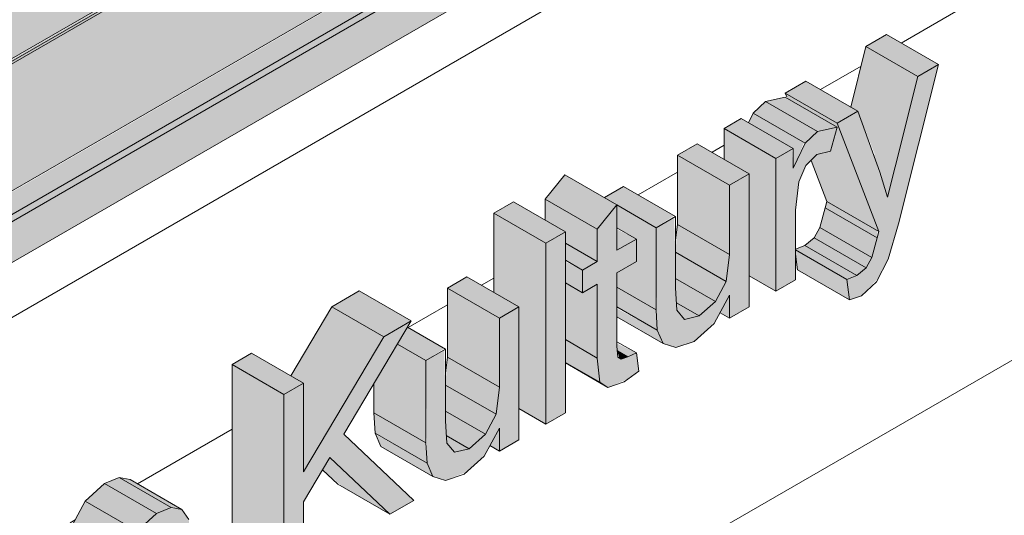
# Model space of a CAD drawing. Header units: centimetres. Extents: x 63249 to 70946, y -123 to 53714.
# Tile 40 of 58: x 70237 to 70304, y 52920 to 52953. Entities that reach past the tile are written whole.
import ezdxf

# ---------------------------------------------------------------- set-up
doc = ezdxf.new("R2010")
doc.units = ezdxf.units.CM
for name, color, linetype, lineweight in [('A-GENM', 7, 'Continuous', 5), ('A-ROOF', 7, 'Continuous', 5), ('A-ROOF-OTLN', 7, 'Continuous', 5), ('A-ROOF-PATT', 7, 'Continuous', 5), ('A-WALL-PATT', 7, 'Continuous', 5)]:
    doc.layers.add(name, color=color, linetype=linetype, lineweight=lineweight)

msp = doc.modelspace()

# ---------------------------------------------------------------- hatches: boundary and pattern name
at = {"layer": 'A-GENM', "true_color": 0x383e42}
for points in [[(70298.53, 52949.497), (70299.924, 52950.302), (70296.389, 52952.343), (70294.994, 52951.538), (70297.136, 52950.302)], [(70296.987, 52943.356), (70298.53, 52949.497), (70294.994, 52951.538), (70293.959, 52947.415), (70294.441, 52947.136), (70295.612, 52944.15), (70295.942, 52943.96)], [(70293.036, 52946.325), (70294.441, 52947.136), (70290.905, 52949.178), (70289.5, 52948.367), (70291.699, 52947.097)], [(70291.699, 52945.746), (70293.036, 52946.043), (70289.5, 52948.084), (70288.163, 52947.787), (70290.866, 52946.226)], [(70295.866, 52938.957), (70293.036, 52946.325), (70289.5, 52948.367), (70289.64, 52948.004), (70293.036, 52946.043), (70292.591, 52944.407), (70291.655, 52944.182), (70291.257, 52943.793), (70292.331, 52940.998), (70295.762, 52939.017)], [(70290.866, 52944.968), (70291.699, 52945.746), (70288.163, 52947.787), (70287.331, 52947.009), (70290.789, 52945.012)], [(70288.874, 52943.922), (70290.039, 52944.595), (70286.504, 52946.636), (70285.338, 52945.964), (70287.043, 52944.98)], [(70290.039, 52943.258), (70290.789, 52945.012), (70287.331, 52947.009), (70287.009, 52946.344), (70290.039, 52944.595), (70290.039, 52943.879)], [(70288.874, 52934.887), (70288.874, 52943.922), (70285.338, 52945.964), (70285.338, 52943.849), (70287.043, 52942.865), (70287.043, 52935.944), (70288.781, 52934.941)], [(70285.711, 52942.096), (70287.043, 52942.865), (70283.507, 52944.906), (70282.175, 52944.137), (70285.338, 52942.311)], [(70285.711, 52937.395), (70285.711, 52942.096), (70282.175, 52944.137), (70282.175, 52939.436), (70285.495, 52937.52)], [(70296.465, 52941.282), (70296.987, 52943.356), (70295.497, 52944.217), (70296.316, 52941.767)], [(70276.721, 52939.101), (70278.052, 52940.774), (70274.517, 52942.816), (70273.224, 52941.12), (70274.556, 52940.351)], [(70282.055, 52931.064), (70283.307, 52931.481), (70284.76, 52932.872), (70285.711, 52934.614), (70285.711, 52933.061), (70287.043, 52933.83), (70287.043, 52942.865), (70285.711, 52942.096), (70285.624, 52936.655), (70285.495, 52935.557), (70284.668, 52934.118), (70283.648, 52933.215), (70282.584, 52933.061), (70282.122, 52933.718), (70282.048, 52936.241), (70281.951, 52939.925), (70280.716, 52939.212), (70280.794, 52932.238), (70281.191, 52931.334), (70281.951, 52931.097)], [(70280.716, 52939.212), (70281.951, 52940.038), (70278.512, 52942.023), (70277.222, 52941.254), (70279.384, 52939.981)], [(70273.224, 52938.155), (70274.556, 52938.924), (70271.021, 52940.965), (70269.689, 52940.196), (70273.185, 52938.178)], [(70276.721, 52936.906), (70276.721, 52939.101), (70273.185, 52941.143), (70273.224, 52939.693), (70274.556, 52938.924), (70274.556, 52938.155), (70275.849, 52937.409)], [(70277.438, 52928.348), (70278.804, 52928.918), (70279.551, 52929.459), (70279.384, 52930.691), (70278.35, 52930.261), (70278.122, 52930.419), (70278.052, 52932.238), (70278.052, 52936.137), (70279.384, 52936.906), (70279.384, 52938.443), (70278.052, 52937.675), (70278.039, 52940.758), (70276.721, 52939.101), (70276.721, 52936.906), (70275.722, 52936.329), (70275.722, 52934.791), (70276.721, 52935.368), (70276.729, 52930.261), (70276.882, 52928.696), (70277.259, 52928.46)], [(70280.716, 52933.622), (70280.716, 52939.212), (70278.052, 52940.75), (70278.052, 52939.212), (70279.384, 52938.443), (70279.384, 52936.906), (70278.052, 52936.137), (70278.052, 52935.16), (70280.551, 52933.718)], [(70295.398, 52937.182), (70295.762, 52938.525), (70292.227, 52940.566), (70291.862, 52939.223), (70295.01, 52937.406)], [(70295.762, 52938.525), (70295.762, 52939.017), (70292.331, 52940.998), (70292.227, 52940.566), (70295.612, 52938.611)], [(70273.224, 52925.852), (70273.224, 52938.155), (70269.689, 52940.196), (70269.689, 52934.814), (70271.393, 52933.718), (70271.393, 52926.909), (70272.064, 52926.522)], [(70285.495, 52935.557), (70285.711, 52937.395), (70282.175, 52939.436), (70282.048, 52937.547), (70285.338, 52935.647)], [(70295.01, 52936.485), (70295.398, 52937.182), (70291.862, 52939.223), (70291.475, 52938.526), (70294.378, 52936.85)], [(70273.224, 52925.852), (70274.556, 52926.621), (70274.556, 52938.924), (70273.224, 52938.155), (70273.224, 52930.348)], [(70278.052, 52937.675), (70279.384, 52938.443), (70278.052, 52939.101)], [(70294.378, 52935.95), (70295.01, 52936.485), (70291.475, 52938.526), (70290.843, 52937.992), (70293.868, 52936.245)], [(70275.722, 52936.329), (70276.721, 52936.906), (70274.556, 52938.155), (70274.556, 52937.002), (70274.723, 52936.906)], [(70293.702, 52935.695), (70294.378, 52935.95), (70290.843, 52937.992), (70290.206, 52937.714), (70293.26, 52935.95)], [(70284.76, 52934.2), (70285.495, 52935.557), (70282.048, 52937.547), (70282.048, 52935.766), (70283.648, 52934.842)], [(70293.868, 52934.31), (70293.702, 52935.695), (70290.206, 52937.714), (70290.206, 52937.409), (70290.333, 52936.352), (70293.036, 52934.791)], [(70275.722, 52934.791), (70275.722, 52936.329), (70274.556, 52936.906), (70274.556, 52935.464)], [(70270.061, 52933.061), (70271.393, 52933.83), (70267.857, 52935.871), (70266.526, 52935.102), (70269.689, 52933.276)], [(70276.721, 52930.348), (70276.721, 52935.368), (70275.722, 52934.791), (70274.556, 52935.464), (70274.556, 52931.598), (70275.12, 52931.272)], [(70280.794, 52932.238), (70280.716, 52933.622), (70278.052, 52935.16), (70278.052, 52933.821), (70280.716, 52932.283)], [(70283.648, 52933.215), (70284.76, 52934.2), (70282.048, 52935.766), (70282.129, 52934.093), (70282.778, 52933.718)], [(70262.205, 52931.793), (70264.068, 52932.869), (70260.532, 52934.91), (70258.67, 52933.834), (70261.531, 52932.182)], [(70270.061, 52928.36), (70270.061, 52933.061), (70266.526, 52935.102), (70266.526, 52930.401), (70269.845, 52928.485)], [(70285.711, 52933.061), (70285.711, 52934.614), (70285.066, 52933.433)], [(70256.742, 52922.617), (70262.205, 52931.793), (70258.67, 52933.834), (70255.875, 52929.14), (70256.742, 52928.639), (70256.742, 52923.556)], [(70266.405, 52922.029), (70267.848, 52922.617), (70269.11, 52923.836), (70270.061, 52925.578), (70270.061, 52924.025), (70271.393, 52924.794), (70271.393, 52933.83), (70270.061, 52933.061), (70269.974, 52927.62), (70269.845, 52926.522), (70269.018, 52925.083), (70267.998, 52924.18), (70266.935, 52924.025), (70266.479, 52924.559), (70266.398, 52927.206), (70266.31, 52930.895), (70265.067, 52930.177), (70265.145, 52923.202), (70265.541, 52922.299)], [(70282.655, 52932.977), (70283.648, 52933.215), (70282.101, 52934.108), (70282.175, 52933.54), (70282.584, 52933.061)], [(70281.191, 52931.334), (70280.716, 52932.283), (70278.052, 52933.718), (70278.052, 52933.146), (70280.794, 52931.563)], [(70255.411, 52915.567), (70256.742, 52916.336), (70256.742, 52920.565), (70258.56, 52923.556), (70262.606, 52919.721), (70264.234, 52920.661), (70259.482, 52925.162), (70264.068, 52932.869), (70262.205, 52931.793), (70256.742, 52922.617), (70256.742, 52928.639), (70255.411, 52927.87), (70255.411, 52919.721)], [(70265.067, 52930.177), (70266.31, 52930.997), (70263.812, 52932.439), (70263.131, 52931.295), (70264.95, 52930.244)], [(70265.067, 52924.587), (70265.067, 52930.177), (70263.131, 52931.295), (70261.531, 52928.606), (70261.531, 52926.628), (70264.234, 52925.068)], [(70276.882, 52928.696), (70276.721, 52930.348), (70274.556, 52931.598), (70274.556, 52930.039), (70276.721, 52928.789)], [(70278.804, 52930.419), (70279.384, 52930.691), (70278.052, 52931.334), (70278.123, 52930.812), (70278.35, 52930.681)], [(70255.411, 52927.87), (70256.742, 52928.639), (70253.207, 52930.68), (70251.875, 52929.912), (70255.194, 52927.995)], [(70278.35, 52930.261), (70278.804, 52930.419), (70278.083, 52930.835), (70278.216, 52930.348)], [(70255.411, 52915.567), (70255.411, 52927.87), (70251.875, 52929.912), (70251.875, 52917.608), (70254.628, 52916.018)], [(70269.845, 52926.522), (70270.061, 52928.36), (70266.526, 52930.401), (70266.398, 52928.512), (70269.689, 52926.612)], [(70277.438, 52928.348), (70274.556, 52930.039), (70274.556, 52930.012), (70277.259, 52928.452)], [(70269.11, 52925.165), (70269.845, 52926.522), (70266.398, 52928.512), (70266.398, 52926.73), (70268.29, 52925.639)], [(70265.145, 52923.202), (70265.067, 52924.587), (70261.531, 52926.628), (70261.609, 52925.244), (70264.532, 52923.556)], [(70267.998, 52924.18), (70269.11, 52925.165), (70266.398, 52926.73), (70266.479, 52925.057), (70267.006, 52924.753)], [(70265.541, 52922.299), (70265.145, 52923.202), (70261.645, 52925.162), (70262.006, 52924.34), (70264.991, 52922.617)], [(70270.061, 52924.025), (70270.061, 52925.578), (70269.417, 52924.398), (70269.845, 52924.15)], [(70267.006, 52923.942), (70267.998, 52924.18), (70266.452, 52925.073), (70266.526, 52924.504), (70266.935, 52924.025)], [(70262.606, 52919.721), (70258.524, 52923.556), (70258.038, 52922.741), (70259.482, 52921.525), (70262.205, 52919.952)], [(70245.42, 52918.58), (70246.733, 52919.784), (70243.197, 52921.825), (70241.885, 52920.621), (70245.178, 52918.72)], [(70246.733, 52919.784), (70247.734, 52920.176), (70244.198, 52922.218), (70243.257, 52921.791), (70246.476, 52919.932)], [(70248.474, 52920.046), (70244.939, 52922.088), (70244.217, 52922.207), (70247.798, 52920.165)], [(70244.381, 52916.639), (70245.42, 52918.58), (70241.885, 52920.621), (70241.038, 52919.04), (70243.647, 52917.533), (70244.217, 52916.839)], [(70238.762, 52905.955), (70240.094, 52906.724), (70240.094, 52911.281), (70240.376, 52913.395), (70241.01, 52914.631), (70241.938, 52915.478), (70242.542, 52915.703), (70242.949, 52915.566), (70243.257, 52914.254), (70243.257, 52908.55), (70244.589, 52909.319), (70244.589, 52914.42), (70244.719, 52915.667), (70245.111, 52916.694), (70245.968, 52917.708), (70246.42, 52918.066), (70247.181, 52918.265), (70247.629, 52917.891), (70247.752, 52916.678), (70247.752, 52911.145), (70249.084, 52911.914), (70249.084, 52918.108), (70248.932, 52919.366), (70248.474, 52920.046), (70247.629, 52920.135), (70246.733, 52919.784), (70245.42, 52918.58), (70244.381, 52916.639), (70243.647, 52917.533), (70242.916, 52917.485), (70242.313, 52917.233), (70240.967, 52915.938), (70240.094, 52914.272), (70240.094, 52915.759), (70238.762, 52914.99), (70238.762, 52913.395)]]:
    msp.add_hatch(color=250, dxfattribs=at).paths.add_polyline_path(points)
h = msp.add_hatch(color=250, dxfattribs=at)
h.paths.add_polyline_path([(70293.868, 52934.31), (70294.683, 52934.588), (70295.866, 52935.821), (70296.493, 52937.063), (70297.201, 52939.478), (70299.924, 52950.302), (70298.53, 52949.497), (70296.465, 52941.282), (70295.182, 52945.086), (70294.441, 52947.136), (70293.036, 52946.325), (70295.866, 52938.957), (70295.332, 52937.063), (70295.01, 52936.485), (70294.378, 52935.95), (70293.702, 52935.695)])
h.paths.add_polyline_path([(70288.874, 52934.887), (70290.206, 52935.695), (70290.206, 52940.405), (70290.422, 52942.326), (70290.902, 52943.444), (70291.699, 52944.193), (70292.591, 52944.407), (70293.036, 52946.043), (70291.655, 52945.704), (70290.833, 52944.898), (70290.039, 52943.258), (70289.964, 52944.552), (70288.874, 52943.879), (70288.874, 52943.258)])
at = {"layer": 'A-ROOF-OTLN', "true_color": 0x383e42}
h = msp.add_hatch(color=250, dxfattribs=at)
h.paths.add_polyline_path([(70089.183, 52865.076), (70866.546, 53313.94), (70866.488, 53314.02), (70089.038, 52865.159)])
h.paths.add_polyline_path([(70867.579, 53314.483), (70872.575, 53317.367), (70872.319, 53317.387), (70867.453, 53314.577)])
h.paths.add_polyline_path([(70874.387, 53318.413), (70891.065, 53328.043), (70890.921, 53328.126), (70874.223, 53318.486)])
h = msp.add_hatch(color=250, dxfattribs=at)
h.paths.add_polyline_path([(70094.28, 52857.632), (70095.026, 52858.005), (70095.527, 52858.698), (70095.709, 52859.157), (70095.84, 52860.008), (70095.967, 52860.063), (70096.173, 52860.246), (70096.173, 52860.364), (70096.173, 52860.471), (70110.204, 52868.572), (70109.912, 52868.838), (70109.454, 52869.771), (70109.292, 52871.714), (70109.362, 52873.466), (70109.492, 52873.946), (70110.135, 52874.732), (70111.187, 52875.39), (70112.092, 52875.73), (70113.297, 52875.969), (70114.296, 52876.044), (70116.294, 52875.777), (70117.156, 52875.497), (70118.017, 52875.056), (70118.663, 52874.543), (70119.292, 52873.819), (70869.379, 53306.956), (70868.876, 53307.107), (70867.84, 53307.928), (70867.045, 53309.308), (70866.645, 53310.992), (70866.529, 53312.128), (70866.546, 53313.886), (70089.183, 52865.076), (70089.038, 52863.851), (70089.066, 52863.229), (70089.33, 52862.124), (70089.795, 52861.008), (70090.695, 52859.627), (70091.224, 52859.017), (70091.875, 52858.423), (70092.742, 52857.896), (70093.529, 52857.637)])
h.paths.add_polyline_path([(70113.457, 52870.45), (70116.966, 52872.476), (70114.292, 52873.656), (70114.001, 52873.719), (70113.049, 52874.116), (70112.421, 52874.174), (70111.892, 52874.341), (70110.898, 52874.12), (70110.135, 52873.327), (70109.734, 52872.33), (70110.374, 52871.592), (70111.187, 52871.07), (70112.31, 52870.658), (70113.049, 52870.481)])
h.paths.add_polyline_path([(70876.376, 53310.921), (70894.023, 53321.226), (70893.756, 53321.39), (70892.587, 53322.582), (70892.047, 53323.342), (70891.632, 53324.052), (70891.065, 53325.692), (70890.949, 53326.196), (70890.949, 53327.423), (70890.949, 53327.975), (70874.483, 53318.37), (70875.082, 53318.052), (70875.801, 53317.45), (70876.259, 53316.651), (70876.376, 53316.139), (70876.376, 53311.356)])
h.paths.add_polyline_path([(70871.376, 53313.368), (70873.314, 53313.629), (70872.618, 53314.923), (70872.367, 53315.491), (70872.297, 53316.462), (70872.575, 53317.367), (70867.579, 53314.483), (70868.204, 53314.081), (70869.394, 53313.639), (70870.843, 53313.409), (70870.89, 53313.405)])
msp.add_hatch(color=250, dxfattribs=at).paths.add_polyline_path([(70096.648, 52859.14), (70898.657, 53322.288), (70898.608, 53322.747), (70898.31, 53323.184), (70897.937, 53323.342), (70897.398, 53323.058), (70096.173, 52860.364), (70096.546, 52860.092), (70096.775, 52859.615), (70096.726, 52859.213)])
h = msp.add_hatch(color=250, dxfattribs=at)
h.paths.add_polyline_path([(70095.026, 52857.73), (70113.677, 52868.498), (70114.94, 52869.701), (70096.776, 52859.334), (70096.726, 52859.41), (70096.355, 52859.31), (70096.392, 52859.387), (70096.775, 52859.615), (70096.516, 52860.123), (70096.343, 52860.175), (70095.947, 52859.946), (70095.817, 52858.956), (70095.343, 52858.065), (70095.193, 52857.906)])
h.paths.add_polyline_path([(70117.03, 52870.908), (70118.017, 52871.448), (70117.392, 52871.117)])
h.paths.add_polyline_path([(70119.292, 52871.74), (70897.061, 53320.858), (70897.409, 53321.226), (70897.537, 53321.534), (70119.206, 52872.164), (70119.292, 52871.906)])
at = {"layer": 'A-ROOF-PATT', "true_color": 0xc7ae96}
h = msp.add_hatch(color=253, dxfattribs=at)
h.paths.add_polyline_path([(70088.876, 52851.373), (70109.292, 52863.242), (70109.292, 52865.966), (70094.367, 52857.457), (70093.434, 52857.508), (70092.41, 52857.935), (70091.551, 52858.554), (70090.695, 52859.444), (70090.039, 52860.369), (70089.478, 52861.454), (70089.038, 52862.811), (70088.938, 52863.231), (70088.882, 52864.264), (70089.066, 52865.175), (70866.485, 53314.018), (70866.485, 53314.206), (70088.876, 52865.159), (70088.876, 52852.428)])
h.paths.add_polyline_path([(70119.292, 52868.934), (70866.485, 53300.326), (70866.485, 53303.132), (70119.292, 52871.74)])
h.paths.add_polyline_path([(70876.376, 53306.036), (70890.758, 53314.34), (70890.758, 53317.146), (70876.376, 53308.842)])
h.paths.add_polyline_path([(70867.453, 53314.577), (70872.031, 53317.221), (70872.031, 53317.409), (70867.312, 53314.684)])
h.paths.add_polyline_path([(70874.223, 53318.486), (70890.758, 53328.126), (70890.758, 53328.22), (70874.101, 53318.539)])
h = msp.add_hatch(color=253, dxfattribs=at)
h.paths.add_polyline_path([(70088.876, 52865.253), (70866.485, 53314.206), (70866.376, 53314.765), (70866.454, 53316.484), (70866.576, 53316.928), (70867.219, 53317.713), (70867.982, 53318.243), (70869.379, 53318.76), (70870.133, 53318.932), (70871.38, 53319.026), (70873.378, 53318.759), (70874.163, 53318.639), (70890.758, 53328.22), (70883.524, 53328.126), (70088.876, 52869.336), (70088.876, 52867.295)])
h.paths.add_polyline_path([(70867.312, 53314.684), (70872.031, 53317.409), (70871.376, 53317.458), (70870.133, 53317.364), (70868.456, 53316.857), (70867.982, 53316.647), (70867.045, 53315.831), (70866.761, 53315.392), (70867.295, 53314.696)])
at = {"layer": 'A-ROOF-PATT'}
h = msp.add_hatch(dxfattribs=at)
h.set_pattern_fill('FP_15', color=256, style=0, pattern_type=2)
h.set_pattern_definition([(30, (63749.273, 54958.11), (-8e-05, 25.924136), [])])
h.paths.add_polyline_path([(70088.876, 52847.651), (70109.292, 52859.438), (70109.292, 52863.16), (70088.876, 52851.373)])
h.paths.add_polyline_path([(70119.292, 52865.212), (70866.376, 53296.541), (70866.376, 53300.263), (70119.292, 52868.934), (70119.292, 52867.669)])
h.paths.add_polyline_path([(70876.376, 53302.315), (70883.687, 53306.536), (70883.687, 53310.257), (70876.376, 53306.036)])
at = {"layer": 'A-WALL-PATT'}
h = msp.add_hatch(dxfattribs=at)
h.set_pattern_fill('FP_10', color=256, style=0, pattern_type=2)
h.set_pattern_definition([(30, (63731.847, 54968.172), (-8e-05, 25.924136), [])])
h.paths.add_polyline_path([(70071.472, 52639.092), (70088.574, 52648.966), (70088.574, 52829.719), (70088.745, 52830.735), (70089.417, 52831.743), (70090.447, 52832.491), (70109.292, 52843.445), (70109.292, 52859.438), (70088.876, 52847.651), (70083.293, 52854.596), (70082.119, 52855.274), (70071.472, 52868.519), (70071.472, 52649.202)])
h.paths.add_polyline_path([(70098.574, 52654.739), (70316.025, 52780.284), (70316.025, 52978.796), (70119.292, 52865.212), (70119.292, 52839.289), (70119.092, 52838.222), (70118.449, 52837.265), (70117.686, 52836.671), (70098.574, 52825.57), (70098.574, 52659.364)])
h.paths.add_polyline_path([(70136.283, 52846.789), (70132.748, 52848.83), (70129.842, 52859.456), (70131.215, 52860.249), (70134.751, 52858.207), (70134.891, 52857.616), (70136.09, 52863.063), (70138.07, 52864.206), (70141.605, 52862.165), (70141.877, 52861.247), (70142.953, 52867.025), (70144.326, 52867.818), (70145.491, 52867.145), (70145.491, 52868.491), (70146.823, 52869.26), (70150.077, 52867.381), (70150.541, 52868.016), (70152.17, 52869.241), (70153.48, 52869.714), (70154.636, 52869.442), (70156.979, 52868.09), (70156.979, 52871.855), (70158.311, 52872.624), (70160.068, 52871.61), (70160.1, 52871.783), (70156.979, 52873.585), (70156.979, 52875.123), (70158.311, 52875.892), (70161.32, 52874.155), (70161.846, 52874.691), (70163.058, 52875.521), (70164.481, 52876.077), (70165.831, 52875.67), (70167.8, 52874.533), (70167.8, 52881.371), (70169.132, 52882.14), (70172.039, 52880.462), (70172.119, 52880.596), (70173.96, 52881.659), (70175.292, 52880.89), (70175.292, 52882.428), (70176.624, 52883.197), (70178.57, 52882.117), (70178.618, 52882.238), (70175.292, 52884.158), (70175.292, 52885.696), (70176.624, 52886.465), (70179.878, 52884.587), (70180.341, 52885.222), (70181.834, 52886.398), (70183.281, 52886.92), (70184.437, 52886.648), (70187.973, 52884.607), (70188.731, 52883.537), (70188.942, 52881.228), (70187.651, 52880.435), (70188.942, 52879.69), (70188.471, 52878.282), (70187.451, 52876.703), (70186.323, 52875.61), (70185.445, 52874.98), (70183.756, 52874.406), (70182.68, 52874.602), (70180.16, 52876.057), (70180.16, 52872.121), (70178.828, 52871.352), (70175.654, 52873.077), (70177.662, 52870.679), (70176.107, 52869.781), (70172.766, 52871.59), (70172.668, 52871.424), (70172.565, 52867.736), (70171.336, 52867.026), (70169.625, 52867.955), (70169.344, 52867.026), (70168.063, 52865.259), (70166.687, 52864.15), (70165.293, 52863.556), (70164.364, 52863.536), (70161.846, 52864.99), (70161.752, 52859.598), (70161.469, 52858.527), (70160.815, 52857.508), (70159.729, 52856.699), (70158.837, 52856.344), (70155.915, 52857.969), (70155.301, 52857.643), (70153.955, 52857.2), (70152.686, 52857.508), (70150.359, 52858.852), (70150.359, 52854.915), (70149.027, 52854.146), (70145.827, 52855.994), (70144.953, 52851.794), (70143.53, 52850.973), (70139.995, 52853.014), (70139.441, 52854.752), (70137.891, 52847.717), (70136.437, 52846.877)])
h.paths.add_polyline_path([(70185.453, 52860.238), (70181.918, 52862.28), (70179.538, 52869.941), (70180.921, 52870.74), (70183.484, 52869.26), (70184.079, 52872.563), (70185.666, 52873.479), (70188.083, 52872.084), (70188.803, 52875.29), (70190.193, 52876.092), (70193.728, 52874.051), (70191.33, 52863.631), (70189.719, 52862.701), (70187.556, 52863.951), (70187.082, 52861.178), (70185.807, 52860.443)])
h.paths.add_polyline_path([(70148.755, 52864.876), (70148.817, 52865.033), (70147.826, 52865.605), (70147.862, 52865.392), (70148.694, 52864.912)])
h.paths.add_polyline_path([(70162.249, 52867.467), (70163.17, 52867.74), (70163.511, 52868.175), (70161.846, 52869.072), (70161.898, 52867.669)])
h.paths.add_polyline_path([(70198.972, 52868.044), (70195.437, 52870.085), (70195.388, 52882.518), (70191.852, 52884.559), (70191.167, 52885.514), (70190.748, 52886.861), (70190.609, 52888.481), (70190.766, 52890.366), (70191.24, 52892.188), (70192.003, 52893.884), (70193.033, 52895.391), (70194.254, 52896.651), (70195.593, 52897.609), (70197.053, 52898.213), (70198.26, 52898.191), (70201.858, 52896.172), (70202.13, 52896.86), (70203.316, 52898.486), (70204.809, 52899.662), (70206.256, 52900.184), (70207.412, 52899.912), (70209.754, 52898.56), (70209.754, 52902.325), (70211.086, 52903.094), (70211.653, 52902.767), (70212.105, 52903.511), (70213.645, 52904.729), (70214.753, 52905.11), (70215.888, 52904.677), (70218.079, 52903.412), (70218.079, 52904.44), (70217.08, 52905.11), (70217.08, 52906.554), (70218.079, 52907.131), (70218.079, 52909.327), (70219.411, 52911), (70222.095, 52909.45), (70223.24, 52910.111), (70223.745, 52909.819), (70224.067, 52910.483), (70224.899, 52911.261), (70226.236, 52911.559), (70227.069, 52911.078), (70227.069, 52912.322), (70228.401, 52913.091), (70231.936, 52911.049), (70232.037, 52910.28), (70232.063, 52911.049), (70232.063, 52915.205), (70233.395, 52915.974), (70235.227, 52914.99), (70235.227, 52917.031), (70236.558, 52917.8), (70237.157, 52917.455), (70237.474, 52918.06), (70238.777, 52919.274), (70239.722, 52919.581), (70240.112, 52919.574), (70241.038, 52919.04), (70241.885, 52920.621), (70243.257, 52921.849), (70244.217, 52922.214), (70244.939, 52922.088), (70248.474, 52920.046), (70248.932, 52919.366), (70249.084, 52917.891), (70249.084, 52911.914), (70247.752, 52911.145), (70244.589, 52912.972), (70244.589, 52909.319), (70243.257, 52908.55), (70240.094, 52910.376), (70240.094, 52906.724), (70238.762, 52905.955), (70236.931, 52907.012), (70236.931, 52904.898), (70235.599, 52904.129), (70234.954, 52904.501), (70234.556, 52903.77), (70233.062, 52902.504), (70231.943, 52902.132), (70230.682, 52902.631), (70227.544, 52904.444), (70227.133, 52905.585), (70226.942, 52903.234), (70226.911, 52899.113), (70225.737, 52898.344), (70227.621, 52897.256), (70227.941, 52897.637), (70228.588, 52898.315), (70229.53, 52898.996), (70230.662, 52899.457), (70231.555, 52899.414), (70234.137, 52898.046), (70233.062, 52900.843), (70234.467, 52901.654), (70237.52, 52899.891), (70238.556, 52904.015), (70239.951, 52904.82), (70243.486, 52902.779), (70240.055, 52889.54), (70239.282, 52888.009), (70238.244, 52887.065), (70237.43, 52886.787), (70234.294, 52888.5), (70233.902, 52888.172), (70233.039, 52887.529), (70231.667, 52887.03), (70230.526, 52887.316), (70227.941, 52888.808), (70227.941, 52884.768), (70226.609, 52883.999), (70224.777, 52885.057), (70224.724, 52882.911), (70223.445, 52882.173), (70219.91, 52884.214), (70219.91, 52886.112), (70219.783, 52884.852), (70219.783, 52880.059), (70218.451, 52879.29), (70216.532, 52880.277), (70215.689, 52878.476), (70214.915, 52877.432), (70214.372, 52876.87), (70213.6, 52876.306), (70212.469, 52876.039), (70211.625, 52876.449), (70211.625, 52871.888), (70210.293, 52871.119), (70207.297, 52872.85), (70206.964, 52872.657), (70205.632, 52873.426), (70205.632, 52871.888), (70199.984, 52868.628)])
h.paths.add_polyline_path([(70167.8, 52871.019), (70167.8, 52871.951), (70167.37, 52872.2), (70166.396, 52871.829), (70167.672, 52871.093)])
h.paths.add_polyline_path([(70175.292, 52873.51), (70175.292, 52875.878), (70174.473, 52874.488)])
h.paths.add_polyline_path([(70200.304, 52874.433), (70202.096, 52875.467), (70203.428, 52874.699), (70203.428, 52883.734), (70204.76, 52884.503), (70206.758, 52883.423), (70206.758, 52883.542), (70203.428, 52885.464), (70203.467, 52887.025), (70204.76, 52887.771), (70207.59, 52886.137), (70208.09, 52886.425), (70208.683, 52886.082), (70209.01, 52886.724), (70210.557, 52887.992), (70211.155, 52888.238), (70211.958, 52888.238), (70214.915, 52886.554), (70214.915, 52890.366), (70216.247, 52891.135), (70216.814, 52890.808), (70217.266, 52891.552), (70218.656, 52892.718), (70219.914, 52893.151), (70221.049, 52892.718), (70223.073, 52891.55), (70223.073, 52895.076), (70224.405, 52895.845), (70226.414, 52894.765), (70226.436, 52894.864), (70223.016, 52896.771), (70222.332, 52896.532), (70219.616, 52898.06), (70219.616, 52894.901), (70218.284, 52894.132), (70214.749, 52896.173), (70214.749, 52898.071), (70214.622, 52896.812), (70214.622, 52892.018), (70213.29, 52891.249), (70211.661, 52892.189), (70211.271, 52891.249), (70210.611, 52890.171), (70209.681, 52889.149), (70208.42, 52888.245), (70206.731, 52887.67), (70205.655, 52887.866), (70203.361, 52889.182), (70202.643, 52887.002), (70201.705, 52885.319), (70200.622, 52884.009), (70198.972, 52882.807), (70198.101, 52882.388), (70200.304, 52881.116), (70200.304, 52875.467)])
h.paths.add_polyline_path([(70195.533, 52886.442), (70196.569, 52887.229), (70197.47, 52888.306), (70198.169, 52889.657), (70198.6, 52891.223), (70199.984, 52891.566), (70201.53, 52890.693), (70201.353, 52890.928), (70201.138, 52893.073), (70201.097, 52893.689), (70199.928, 52894.364), (70199.076, 52894), (70197.839, 52893.073), (70196.814, 52891.843), (70196.28, 52890.957), (70195.816, 52889.693), (70195.477, 52887.199)])
h.paths.add_polyline_path([(70235.761, 52892.941), (70235.892, 52893.475), (70235.231, 52895.196), (70234.766, 52894.861), (70233.597, 52895.536), (70233.062, 52895.412), (70232.123, 52894.606), (70232.123, 52894.429), (70232.729, 52894.691), (70235.586, 52893.042)])
h.paths.add_polyline_path([(70224.136, 52898.957), (70224.278, 52899.13), (70222.946, 52899.899), (70222.946, 52899.644), (70223.866, 52899.113)])
h.paths.add_polyline_path([(70255.411, 52915.567), (70251.875, 52917.608), (70251.875, 52929.912), (70253.207, 52930.68), (70255.875, 52929.14), (70258.67, 52933.834), (70260.532, 52934.91), (70264.068, 52932.869), (70263.812, 52932.439), (70266.398, 52930.946), (70266.499, 52930.177), (70266.526, 52930.946), (70266.526, 52935.102), (70267.857, 52935.871), (70269.689, 52934.814), (70269.689, 52940.196), (70271.021, 52940.965), (70273.185, 52939.716), (70273.224, 52941.192), (70274.517, 52942.816), (70277.201, 52941.266), (70278.512, 52942.023), (70282.048, 52939.981), (70282.149, 52939.212), (70282.175, 52939.981), (70282.175, 52944.137), (70283.507, 52944.906), (70285.338, 52943.922), (70285.338, 52945.964), (70286.504, 52946.636), (70287.009, 52946.344), (70287.331, 52947.009), (70288.163, 52947.787), (70289.609, 52948.084), (70289.5, 52948.367), (70290.905, 52949.178), (70293.959, 52947.415), (70294.994, 52951.538), (70296.389, 52952.343), (70299.924, 52950.302), (70296.493, 52937.063), (70295.612, 52935.434), (70294.683, 52934.588), (70293.868, 52934.31), (70290.333, 52936.352), (70290.206, 52937.409), (70290.166, 52935.633), (70288.781, 52934.941), (70287.043, 52935.944), (70287.043, 52933.83), (70285.711, 52933.061), (70285.066, 52933.433), (70284.668, 52932.703), (70283.307, 52931.481), (70281.951, 52931.097), (70280.794, 52931.563), (70278.052, 52933.146), (70278.052, 52931.46), (70279.384, 52930.691), (70279.551, 52929.459), (70278.35, 52928.666), (70277.438, 52928.348), (70274.556, 52929.98), (70274.556, 52926.621), (70273.224, 52925.852), (70271.393, 52926.909), (70271.393, 52924.794), (70270.061, 52924.025), (70269.417, 52924.398), (70268.895, 52923.556), (70267.658, 52922.446), (70266.405, 52922.029), (70265.145, 52922.528), (70262.006, 52924.34), (70261.609, 52925.244), (70261.531, 52928.606), (70259.482, 52925.162), (70264.234, 52920.661), (70262.606, 52919.721), (70259.07, 52921.762), (70258.038, 52922.741), (70256.742, 52920.565), (70256.742, 52916.336)])
h.paths.add_polyline_path([(70290.206, 52937.751), (70290.843, 52937.992), (70291.475, 52938.526), (70291.862, 52939.223), (70292.331, 52940.998), (70291.257, 52943.793), (70290.822, 52943.258), (70290.422, 52942.326), (70290.206, 52940.405), (70290.206, 52937.992)])

# ---------------------------------------------------------------- linework, layer by layer
at = {"layer": 'A-GENM'}
for p, q in [((70294.994, 52951.538), (70296.389, 52952.343)), ((70296.389, 52952.343), (70299.924, 52950.302)), ((70293.959, 52947.415), (70294.994, 52951.538)), ((70294.994, 52951.538), (70298.53, 52949.497)), ((70297.201, 52939.478), (70299.924, 52950.302)), ((70299.924, 52950.302), (70298.53, 52949.497)), ((70298.53, 52949.497), (70296.987, 52943.356)), ((70289.5, 52948.367), (70290.905, 52949.178)), ((70290.905, 52949.178), (70294.441, 52947.136)), ((70288.163, 52947.787), (70289.5, 52948.084)), ((70289.6, 52948.106), (70289.5, 52948.367)), ((70289.5, 52948.367), (70293.036, 52946.325)), ((70289.5, 52948.084), (70293.036, 52946.043)), ((70287.331, 52947.009), (70288.163, 52947.787)), ((70288.163, 52947.787), (70291.699, 52945.746)), ((70285.338, 52945.964), (70286.504, 52946.636)), ((70286.504, 52946.636), (70290.039, 52944.595)), ((70287.009, 52946.344), (70287.331, 52947.009)), ((70287.331, 52947.009), (70290.866, 52944.968)), ((70294.441, 52947.136), (70293.036, 52946.325)), ((70295.942, 52942.987), (70294.441, 52947.136)), ((70285.338, 52943.879), (70285.338, 52945.964)), ((70285.338, 52945.964), (70288.874, 52943.922)), ((70293.036, 52946.043), (70291.699, 52945.746)), ((70292.591, 52944.407), (70293.036, 52946.043)), ((70293.036, 52946.325), (70295.866, 52938.957)), ((70291.699, 52945.746), (70290.866, 52944.968)), ((70282.175, 52944.137), (70283.507, 52944.906)), ((70283.507, 52944.906), (70287.043, 52942.865)), ((70290.039, 52944.595), (70288.874, 52943.922)), ((70290.866, 52944.968), (70290.039, 52943.258)), ((70290.039, 52943.258), (70290.039, 52944.595)), ((70282.175, 52939.436), (70282.175, 52944.137)), ((70282.175, 52944.137), (70285.711, 52942.096)), ((70288.874, 52943.922), (70288.874, 52934.887)), ((70290.902, 52943.444), (70291.655, 52944.182)), ((70291.655, 52944.182), (70292.591, 52944.407)), ((70290.422, 52942.326), (70290.902, 52943.444)), ((70292.331, 52940.998), (70291.257, 52943.793)), ((70296.987, 52943.356), (70296.465, 52941.282)), ((70273.185, 52941.143), (70274.517, 52942.816)), ((70274.517, 52942.816), (70278.052, 52940.774)), ((70287.043, 52942.865), (70285.711, 52942.096)), ((70287.043, 52933.83), (70287.043, 52942.865)), ((70296.465, 52941.282), (70295.942, 52942.987)), ((70277.201, 52941.266), (70278.512, 52942.023)), ((70278.512, 52942.023), (70282.048, 52939.981)), ((70285.711, 52942.096), (70285.711, 52937.395)), ((70290.206, 52940.405), (70290.422, 52942.326)), ((70269.689, 52940.196), (70271.021, 52940.965)), ((70271.021, 52940.965), (70274.556, 52938.924)), ((70273.185, 52939.716), (70273.185, 52941.143)), ((70273.185, 52941.143), (70276.721, 52939.101)), ((70278.052, 52940.774), (70276.721, 52939.101)), ((70278.039, 52940.758), (70280.716, 52939.212)), ((70278.052, 52937.675), (70278.052, 52940.774)), ((70291.862, 52939.223), (70292.227, 52940.566)), ((70292.227, 52940.566), (70292.331, 52940.998)), ((70292.227, 52940.566), (70295.762, 52938.525)), ((70292.331, 52940.998), (70295.866, 52938.957)), ((70269.689, 52934.814), (70269.689, 52940.196)), ((70269.689, 52940.196), (70273.224, 52938.155)), ((70282.048, 52939.981), (70280.716, 52939.212)), ((70282.048, 52935.115), (70282.048, 52939.981)), ((70290.206, 52935.656), (70290.206, 52940.405)), ((70278.052, 52939.212), (70279.384, 52938.443)), ((70280.716, 52939.212), (70280.716, 52933.622)), ((70282.048, 52938.354), (70282.175, 52939.436)), ((70282.175, 52939.436), (70285.711, 52937.395)), ((70291.475, 52938.526), (70291.862, 52939.223)), ((70291.862, 52939.223), (70295.398, 52937.182)), ((70296.493, 52937.063), (70297.201, 52939.478)), ((70274.556, 52938.924), (70273.224, 52938.155)), ((70274.556, 52926.621), (70274.556, 52938.924)), ((70276.721, 52939.101), (70276.721, 52936.906)), ((70290.843, 52937.992), (70291.475, 52938.526)), ((70291.475, 52938.526), (70295.01, 52936.485)), ((70295.762, 52938.525), (70295.398, 52937.182)), ((70295.866, 52938.957), (70295.762, 52938.525)), ((70273.224, 52938.155), (70273.224, 52925.852)), ((70274.556, 52938.155), (70276.721, 52936.906)), ((70279.384, 52938.443), (70278.052, 52937.675)), ((70279.384, 52936.906), (70279.384, 52938.443)), ((70290.206, 52937.751), (70290.843, 52937.992)), ((70290.843, 52937.992), (70294.378, 52935.95)), ((70282.048, 52937.547), (70285.495, 52935.557)), ((70285.711, 52937.395), (70285.495, 52935.557)), ((70290.206, 52937.714), (70293.702, 52935.695)), ((70290.333, 52936.352), (70290.206, 52937.409)), ((70295.398, 52937.182), (70295.01, 52936.485)), ((70274.556, 52937.002), (70275.722, 52936.329)), ((70276.721, 52936.906), (70275.722, 52936.329)), ((70278.052, 52936.137), (70279.384, 52936.906)), ((70295.01, 52936.485), (70294.378, 52935.95)), ((70295.721, 52935.533), (70296.493, 52937.063)), ((70266.526, 52935.102), (70267.857, 52935.871)), ((70267.857, 52935.871), (70271.393, 52933.83)), ((70275.722, 52936.329), (70275.722, 52934.791)), ((70278.052, 52931.162), (70278.052, 52936.137)), ((70288.874, 52934.887), (70287.043, 52935.944)), ((70293.868, 52934.31), (70290.333, 52936.352)), ((70294.378, 52935.95), (70293.702, 52935.695)), ((70274.556, 52935.464), (70275.722, 52934.791)), ((70275.722, 52934.791), (70276.721, 52935.368)), ((70276.721, 52935.368), (70276.721, 52930.348)), ((70278.052, 52935.16), (70280.716, 52933.622)), ((70282.048, 52935.766), (70284.76, 52934.2)), ((70285.495, 52935.557), (70284.76, 52934.2)), ((70288.874, 52934.887), (70290.206, 52935.656)), ((70293.702, 52935.695), (70293.868, 52934.31)), ((70294.683, 52934.588), (70295.721, 52935.533)), ((70258.67, 52933.834), (70260.532, 52934.91)), ((70260.532, 52934.91), (70264.068, 52932.869)), ((70266.526, 52930.401), (70266.526, 52935.102)), ((70266.526, 52935.102), (70270.061, 52933.061)), ((70282.129, 52933.594), (70282.048, 52935.115)), ((70284.668, 52932.703), (70285.711, 52934.614)), ((70285.711, 52934.614), (70285.711, 52933.061)), ((70293.868, 52934.31), (70294.683, 52934.588)), ((70255.875, 52929.14), (70258.67, 52933.834)), ((70258.67, 52933.834), (70262.205, 52931.793)), ((70271.393, 52933.83), (70270.061, 52933.061)), ((70271.393, 52924.794), (70271.393, 52933.83)), ((70278.052, 52933.821), (70280.794, 52932.238)), ((70282.101, 52934.108), (70283.648, 52933.215)), ((70284.76, 52934.2), (70283.648, 52933.215)), ((70285.711, 52933.061), (70287.043, 52933.83)), ((70278.052, 52933.146), (70281.191, 52931.334)), ((70280.716, 52933.622), (70280.794, 52932.238)), ((70282.655, 52932.977), (70282.129, 52933.594)), ((70283.648, 52933.215), (70282.655, 52932.977)), ((70285.711, 52933.061), (70285.066, 52933.433)), ((70259.482, 52925.162), (70264.068, 52932.869)), ((70264.068, 52932.869), (70262.205, 52931.793)), ((70270.061, 52933.061), (70270.061, 52928.36)), ((70283.307, 52931.481), (70284.668, 52932.703)), ((70262.205, 52931.793), (70256.742, 52922.617)), ((70263.812, 52932.439), (70266.398, 52930.946)), ((70280.794, 52932.238), (70281.191, 52931.334)), ((70263.131, 52931.295), (70265.067, 52930.177)), ((70274.556, 52931.598), (70276.721, 52930.348)), ((70279.384, 52930.691), (70278.052, 52931.46)), ((70278.123, 52930.41), (70278.052, 52931.162)), ((70281.191, 52931.334), (70282.055, 52931.064)), ((70282.055, 52931.064), (70283.307, 52931.481)), ((70251.875, 52929.912), (70253.207, 52930.68)), ((70253.207, 52930.68), (70256.742, 52928.639)), ((70266.398, 52930.946), (70265.067, 52930.177)), ((70266.398, 52926.08), (70266.398, 52930.946)), ((70278.083, 52930.835), (70278.804, 52930.419)), ((70279.384, 52930.691), (70278.804, 52930.419)), ((70279.551, 52929.459), (70279.384, 52930.691)), ((70251.875, 52917.608), (70251.875, 52929.912)), ((70251.875, 52929.912), (70255.411, 52927.87)), ((70265.067, 52930.177), (70265.067, 52924.587)), ((70266.398, 52929.319), (70266.526, 52930.401)), ((70266.526, 52930.401), (70270.061, 52928.36)), ((70274.556, 52930.039), (70276.882, 52928.696)), ((70274.556, 52930.012), (70277.438, 52928.348)), ((70276.721, 52930.348), (70276.882, 52928.696)), ((70278.35, 52930.261), (70278.123, 52930.41)), ((70278.804, 52930.419), (70278.35, 52930.261)), ((70278.554, 52928.737), (70279.551, 52929.459)), ((70256.742, 52928.639), (70255.411, 52927.87)), ((70256.742, 52922.617), (70256.742, 52928.639)), ((70261.531, 52926.628), (70261.531, 52928.606)), ((70266.398, 52928.512), (70269.845, 52926.522)), ((70276.882, 52928.696), (70277.438, 52928.348)), ((70277.438, 52928.348), (70278.554, 52928.737)), ((70255.411, 52927.87), (70255.411, 52915.567)), ((70270.061, 52928.36), (70269.845, 52926.522)), ((70261.609, 52925.244), (70261.531, 52926.628)), ((70261.531, 52926.628), (70265.067, 52924.587)), ((70266.398, 52926.73), (70269.11, 52925.165)), ((70269.845, 52926.522), (70269.11, 52925.165)), ((70273.224, 52925.852), (70271.393, 52926.909)), ((70273.224, 52925.852), (70274.556, 52926.621)), ((70266.479, 52924.559), (70266.398, 52926.08)), ((70264.234, 52920.661), (70259.482, 52925.162)), ((70262.006, 52924.34), (70261.609, 52925.244)), ((70261.609, 52925.244), (70265.145, 52923.202)), ((70269.11, 52925.165), (70267.998, 52924.18)), ((70269.018, 52923.667), (70270.061, 52925.578)), ((70270.061, 52925.578), (70270.061, 52924.025)), ((70265.067, 52924.587), (70265.145, 52923.202)), ((70266.452, 52925.073), (70267.998, 52924.18)), ((70267.006, 52923.942), (70266.479, 52924.559)), ((70270.061, 52924.025), (70271.393, 52924.794)), ((70262.006, 52924.34), (70265.541, 52922.299)), ((70267.998, 52924.18), (70267.006, 52923.942)), ((70270.061, 52924.025), (70269.417, 52924.398)), ((70256.742, 52920.565), (70258.537, 52923.578)), ((70258.537, 52923.578), (70262.606, 52919.721)), ((70265.145, 52923.202), (70265.541, 52922.299)), ((70267.658, 52922.446), (70269.018, 52923.667)), ((70259.07, 52921.762), (70258.038, 52922.741)), ((70266.405, 52922.029), (70267.658, 52922.446)), ((70241.885, 52920.621), (70243.197, 52921.825)), ((70243.197, 52921.825), (70244.198, 52922.218)), ((70243.197, 52921.825), (70246.733, 52919.784)), ((70244.198, 52922.218), (70244.939, 52922.088)), ((70244.198, 52922.218), (70247.734, 52920.176)), ((70248.474, 52920.046), (70244.939, 52922.088)), ((70259.07, 52921.762), (70262.606, 52919.721)), ((70265.541, 52922.299), (70266.405, 52922.029)), ((70241.038, 52919.04), (70241.885, 52920.621)), ((70241.885, 52920.621), (70245.42, 52918.58)), ((70256.742, 52916.336), (70256.742, 52920.565)), ((70262.606, 52919.721), (70264.234, 52920.661)), ((70246.733, 52919.784), (70245.42, 52918.58)), ((70247.734, 52920.176), (70246.733, 52919.784)), ((70248.474, 52920.046), (70247.734, 52920.176)), ((70248.932, 52919.366), (70248.474, 52920.046))]:
    msp.add_line(p, q, dxfattribs=at)
at = {"layer": 'A-ROOF'}
msp.add_line((70866.376, 53296.541), (70119.292, 52865.212), dxfattribs=at)
at = {"layer": 'A-ROOF-OTLN'}
for p, q in [((70897.835, 53323.311), (70095.953, 52860.344)), ((70096.648, 52859.14), (70898.53, 53322.107)), ((70094.911, 52857.657), (70896.793, 53320.624)), ((70866.393, 53314.153), (70088.876, 52865.253)), ((70866.488, 53314.02), (70089.038, 52865.159)), ((70866.573, 53313.902), (70089.183, 52865.076)), ((70866.393, 53300.273), (70119.292, 52868.934))]:
    msp.add_line(p, q, dxfattribs=at)

doc.saveas('drawing.dxf')
